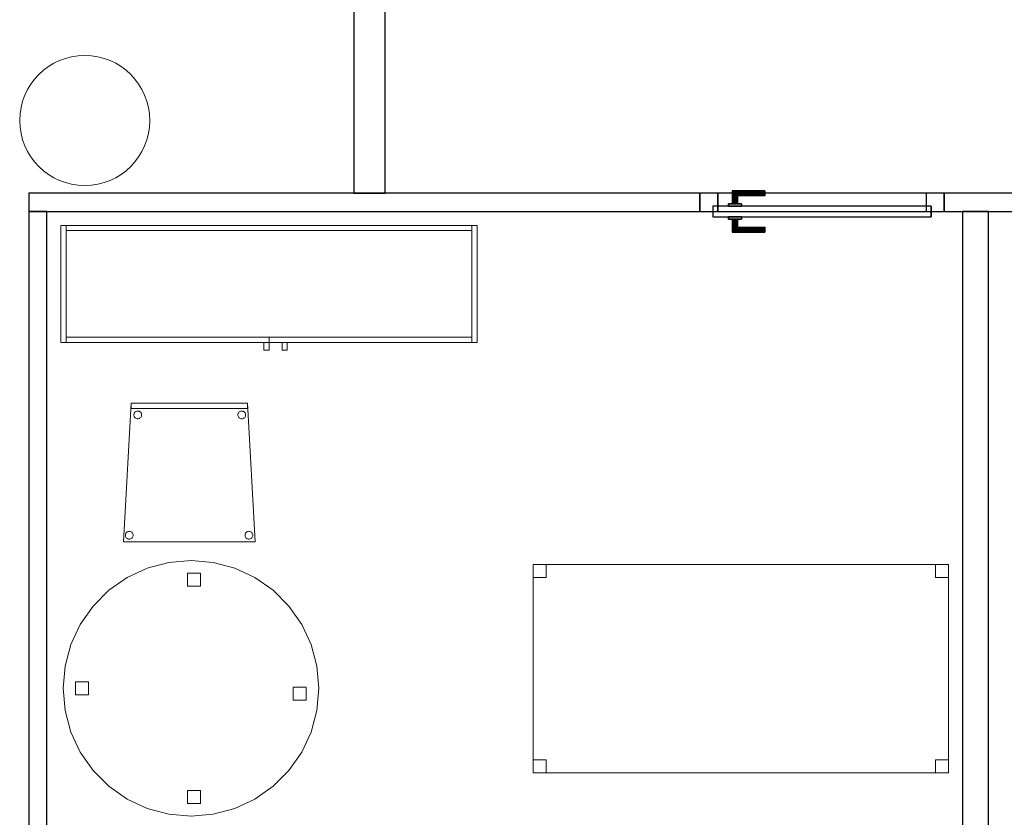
# Model space of a CAD drawing. Header units: metres. Extents: x 391.1 to 427.5, y 12.8 to 28.4.
# Tile 22 of 203: x 405.6 to 409.4, y 15.1 to 18.2. Entities that reach past the tile are written whole.
import ezdxf

# ---------------------------------------------------------------- set-up
doc = ezdxf.new("R2010")
doc.units = ezdxf.units.M
doc.layers.add('01_CARPINTERIA', color=5, linetype='Continuous', lineweight=25, true_color=0x0000ff)
for name, color, linetype, lineweight in [('02_MOBILIARIO', 7, 'Continuous', 18), ('A-COLS-____-MCUT', 7, 'Continuous', 18), ('A-COLS-____-OTLN', 7, 'Continuous', 18), ('A-DETL-____-MBND', 7, 'Continuous', 18), ('A-GENM-____-OTLN', 7, 'Continuous', 18), ('A-WALL-____-MCUT', 7, 'Continuous', 25), ('A-WALL-____-OTLN', 7, 'Continuous', 25), ('Mobiliario', 7, 'Continuous', 18)]:
    doc.layers.add(name, color=color, linetype=linetype, lineweight=lineweight)

# ---------------------------------------------------------------- blocks, each defined once
blk = doc.blocks.new('Family - Taula D100_PA-152054-02_FON_P0A')
at = {"layer": 'A-DETL-____-MBND', "color": 253, "true_color": 0xaaaaaa}
for p, q in [((0.2458, 0.9174), (0.3235, 0.9536)), ((0.3235, 0.9536), (0.2458, 0.9174)), ((0.3235, 0.9536), (0.4063, 0.9758)), ((0.4063, 0.9758), (0.3235, 0.9536)), ((0.4063, 0.9758), (0.4916, 0.9832)), ((0.4916, 0.9832), (0.4063, 0.9758)), ((0.4916, 0.9832), (0.577, 0.9758)), ((0.577, 0.9758), (0.4916, 0.9832)), ((0.577, 0.9758), (0.6598, 0.9536)), ((0.6598, 0.9536), (0.577, 0.9758)), ((0.6598, 0.9536), (0.7374, 0.9174)), ((0.7374, 0.9174), (0.6598, 0.9536)), ((0.1756, 0.8682), (0.2458, 0.9174)), ((0.2458, 0.9174), (0.1756, 0.8682)), ((0.4775, 0.8848), (0.4775, 0.9348)), ((0.4775, 0.9348), (0.5275, 0.9348)), ((0.4775, 0.9348), (0.4775, 0.8848)), ((0.5275, 0.9348), (0.4775, 0.9348)), ((0.5275, 0.9348), (0.5275, 0.8848)), ((0.5275, 0.8848), (0.5275, 0.9348)), ((0.7374, 0.9174), (0.8076, 0.8682)), ((0.8076, 0.8682), (0.7374, 0.9174)), ((0.5275, 0.8848), (0.4775, 0.8848)), ((0.4775, 0.8848), (0.5275, 0.8848)), ((0.115, 0.8076), (0.1756, 0.8682)), ((0.1756, 0.8682), (0.115, 0.8076)), ((0.8076, 0.8682), (0.8682, 0.8076)), ((0.8682, 0.8076), (0.8076, 0.8682)), ((0.0659, 0.7374), (0.115, 0.8076)), ((0.115, 0.8076), (0.0659, 0.7374)), ((0.8682, 0.8076), (0.9174, 0.7374)), ((0.9174, 0.7374), (0.8682, 0.8076)), ((0.0296, 0.6598), (0.0659, 0.7374)), ((0.0659, 0.7374), (0.0296, 0.6598)), ((0.9174, 0.7374), (0.9536, 0.6598)), ((0.9536, 0.6598), (0.9174, 0.7374)), ((0.0075, 0.577), (0.0296, 0.6598)), ((0.0296, 0.6598), (0.0075, 0.577)), ((0.9536, 0.6598), (0.9758, 0.577)), ((0.9758, 0.577), (0.9536, 0.6598)), ((0, 0.4916), (0.0075, 0.577)), ((0.0075, 0.577), (0, 0.4916)), ((0.9758, 0.577), (0.9832, 0.4916)), ((0.9832, 0.4916), (0.9758, 0.577)), ((0.048, 0.4666), (0.048, 0.5166)), ((0.048, 0.5166), (0.098, 0.5166)), ((0.048, 0.5166), (0.048, 0.4666)), ((0.098, 0.5166), (0.048, 0.5166)), ((0.098, 0.5166), (0.098, 0.4666)), ((0.098, 0.4666), (0.098, 0.5166)), ((0.8849, 0.446), (0.8849, 0.496)), ((0.8849, 0.496), (0.9349, 0.496)), ((0.8849, 0.496), (0.8849, 0.446)), ((0.9349, 0.496), (0.8849, 0.496)), ((0.9349, 0.496), (0.9349, 0.446)), ((0.9349, 0.446), (0.9349, 0.496)), ((0.0075, 0.4063), (0, 0.4916)), ((0, 0.4916), (0.0075, 0.4063)), ((0.098, 0.4666), (0.048, 0.4666)), ((0.048, 0.4666), (0.098, 0.4666)), ((0.9832, 0.4916), (0.9758, 0.4063)), ((0.9758, 0.4063), (0.9832, 0.4916)), ((0.9349, 0.446), (0.8849, 0.446)), ((0.8849, 0.446), (0.9349, 0.446)), ((0.0296, 0.3235), (0.0075, 0.4063)), ((0.0075, 0.4063), (0.0296, 0.3235)), ((0.9758, 0.4063), (0.9536, 0.3235)), ((0.9536, 0.3235), (0.9758, 0.4063)), ((0.0659, 0.2458), (0.0296, 0.3235)), ((0.0296, 0.3235), (0.0659, 0.2458)), ((0.9536, 0.3235), (0.9174, 0.2458)), ((0.9174, 0.2458), (0.9536, 0.3235)), ((0.115, 0.1756), (0.0659, 0.2458)), ((0.0659, 0.2458), (0.115, 0.1756)), ((0.9174, 0.2458), (0.8682, 0.1756)), ((0.8682, 0.1756), (0.9174, 0.2458)), ((0.1756, 0.115), (0.115, 0.1756)), ((0.115, 0.1756), (0.1756, 0.115)), ((0.8682, 0.1756), (0.8076, 0.115)), ((0.8076, 0.115), (0.8682, 0.1756)), ((0.2458, 0.0659), (0.1756, 0.115)), ((0.1756, 0.115), (0.2458, 0.0659)), ((0.8076, 0.115), (0.7374, 0.0659)), ((0.7374, 0.0659), (0.8076, 0.115)), ((0.4775, 0.0481), (0.4775, 0.0981)), ((0.4775, 0.0981), (0.5275, 0.0981)), ((0.4775, 0.0981), (0.4775, 0.0481)), ((0.5275, 0.0981), (0.4775, 0.0981)), ((0.5275, 0.0981), (0.5275, 0.0481)), ((0.5275, 0.0481), (0.5275, 0.0981)), ((0.3235, 0.0296), (0.2458, 0.0659)), ((0.2458, 0.0659), (0.3235, 0.0296)), ((0.5275, 0.0481), (0.4775, 0.0481)), ((0.4775, 0.0481), (0.5275, 0.0481)), ((0.7374, 0.0659), (0.6598, 0.0296)), ((0.6598, 0.0296), (0.7374, 0.0659)), ((0.4063, 0.0075), (0.3235, 0.0296)), ((0.3235, 0.0296), (0.4063, 0.0075)), ((0.4916, 0), (0.4063, 0.0075)), ((0.4063, 0.0075), (0.4916, 0)), ((0.577, 0.0075), (0.4916, 0)), ((0.4916, 0), (0.577, 0.0075)), ((0.6598, 0.0296), (0.577, 0.0075)), ((0.577, 0.0075), (0.6598, 0.0296))]:
    blk.add_line(p, q, dxfattribs=at)
blk = doc.blocks.new('Family - Pilar PA-152069-02_FON_P0A')
at = {"layer": 'A-COLS-____-MCUT', "color": 253, "true_color": 0xaaaaaa}
for start, end in [(360, 180), (180, 360)]:
    blk.add_arc((0.25, 0.25), 0.25, start, end, dxfattribs=at)
at = {"layer": 'A-COLS-____-OTLN', "color": 253, "true_color": 0xaaaaaa}
for start, end in [(360, 180), (180, 360)]:
    blk.add_arc((0.25, 0.25), 0.25, start, end, dxfattribs=at)
blk = doc.blocks.new('Family - Evans PA-152206-02_FON_P0A')
at = {"layer": 'A-WALL-____-MCUT', "color": 253, "true_color": 0xaaaaaa}
for p, q in [((4.209, 0.07), (0, 0.07)), ((0, 0.07), (0, 0)), ((4.209, 0), (4.209, 0.07)), ((0, 0), (4.209, 0))]:
    blk.add_line(p, q, dxfattribs=at)
at = {"layer": 'A-WALL-____-OTLN', "color": 253, "true_color": 0xaaaaaa}
for p, q in [((4.209, 0.07), (0, 0.07)), ((0, 0.07), (0, 0)), ((4.209, 0), (4.209, 0.07)), ((0, 0), (4.209, 0))]:
    blk.add_line(p, q, dxfattribs=at)
at = {"layer": 'A-WALL-____-OTLN', "color": 253, "lineweight": 18, "true_color": 0xaaaaaa}
blk.add_line((0, 0), (4.209, 0), dxfattribs=at)
blk = doc.blocks.new('Family - Evans PA-152218-02_FON_P0A')
at = {"layer": 'A-WALL-____-MCUT', "color": 253, "true_color": 0xaaaaaa}
for p, q in [((7.2699, 0.07), (1.71, 0.07)), ((7.2699, 0), (7.2699, 0.07)), ((8.2099, 0.07), (8.2099, 0)), ((10.7899, 0.07), (8.2099, 0.07)), ((10.7899, 0), (10.7899, 0.07)), ((1.71, 0), (7.2699, 0)), ((8.2099, 0), (10.7899, 0))]:
    blk.add_line(p, q, dxfattribs=at)
at = {"layer": 'A-WALL-____-OTLN', "color": 253, "true_color": 0xaaaaaa}
for p, q in [((10.7899, 0.07), (0, 0.07)), ((7.2699, 0), (7.2699, 0.07)), ((8.2099, 0.07), (7.2699, 0.07)), ((8.2099, 0), (8.2099, 0.07)), ((10.7899, 0), (10.7899, 0.07)), ((0, 0), (10.7899, 0)), ((7.2699, 0), (8.2099, 0))]:
    blk.add_line(p, q, dxfattribs=at)
at = {"layer": 'A-WALL-____-OTLN', "color": 253, "lineweight": 18, "true_color": 0xaaaaaa}
blk.add_line((-0.0226, 0), (10.7899, 0), dxfattribs=at)
blk = doc.blocks.new('Family - Vano de puerta PA-152222-02_FON_P0A')
at = {"layer": 'A-GENM-____-OTLN', "color": 253, "true_color": 0xaaaaaa}
for p, q in [((409.1421, 17.5196), (408.2021, 17.5196)), ((408.2021, 17.5196), (408.2021, 17.4496)), ((408.2021, 17.5196), (409.1421, 17.5196)), ((408.2021, 17.4496), (408.2021, 17.5196)), ((409.1421, 17.4496), (409.1421, 17.5196)), ((409.1421, 17.4496), (409.1421, 17.5196)), ((408.2021, 17.4496), (409.1421, 17.4496)), ((409.1421, 17.4496), (408.2021, 17.4496))]:
    blk.add_line(p, q, dxfattribs=at)
blk = doc.blocks.new('Family - Cadira confident_PA-152277-02_FON_P0A')
at = {"layer": 'A-DETL-____-MBND', "color": 253, "true_color": 0xaaaaaa}
for p, q in [((0, 0), (0.03, 0.5326)), ((0.03, 0.5326), (0, 0)), ((0.03, 0.5126), (0.03, 0.5326)), ((0.03, 0.5326), (0.4765, 0.5326)), ((0.4765, 0.5326), (0.03, 0.5326)), ((0.03, 0.5326), (0.03, 0.5126)), ((0.03, 0.5326), (0.4765, 0.5326)), ((0.4765, 0.5326), (0.03, 0.5326)), ((0.4765, 0.5326), (0.4765, 0.5126)), ((0.4765, 0.5126), (0.4765, 0.5326)), ((0.4765, 0.5326), (0.5065, 0)), ((0.5065, 0), (0.4765, 0.5326)), ((0.4765, 0.5126), (0.03, 0.5126)), ((0.03, 0.5126), (0.4765, 0.5126)), ((0.0399, 0.49), (0.0406, 0.4926)), ((0.0406, 0.4926), (0.0399, 0.49)), ((0.0406, 0.4926), (0.0417, 0.4949)), ((0.0417, 0.4949), (0.0406, 0.4926)), ((0.0417, 0.4949), (0.0432, 0.4971)), ((0.0432, 0.4971), (0.0417, 0.4949)), ((0.0432, 0.4971), (0.045, 0.4989)), ((0.045, 0.4989), (0.0432, 0.4971)), ((0.045, 0.4989), (0.0471, 0.5004)), ((0.0471, 0.5004), (0.045, 0.4989)), ((0.0471, 0.5004), (0.0495, 0.5015)), ((0.0495, 0.5015), (0.0471, 0.5004)), ((0.0495, 0.5015), (0.052, 0.5022)), ((0.052, 0.5022), (0.0495, 0.5015)), ((0.052, 0.5022), (0.0546, 0.5024)), ((0.0546, 0.5024), (0.052, 0.5022)), ((0.0546, 0.5024), (0.0572, 0.5022)), ((0.0572, 0.5022), (0.0546, 0.5024)), ((0.0572, 0.5022), (0.0597, 0.5016)), ((0.0597, 0.5016), (0.0572, 0.5022)), ((0.0597, 0.5016), (0.0621, 0.5005)), ((0.0621, 0.5005), (0.0597, 0.5016)), ((0.0621, 0.5005), (0.0642, 0.499)), ((0.0642, 0.499), (0.0621, 0.5005)), ((0.0642, 0.499), (0.0661, 0.4972)), ((0.0661, 0.4972), (0.0642, 0.499)), ((0.0661, 0.4972), (0.0676, 0.495)), ((0.0676, 0.495), (0.0661, 0.4972)), ((0.0676, 0.495), (0.0687, 0.4927)), ((0.0687, 0.4927), (0.0676, 0.495)), ((0.0687, 0.4927), (0.0694, 0.4902)), ((0.0694, 0.4902), (0.0687, 0.4927)), ((0.4399, 0.49), (0.4406, 0.4926)), ((0.4406, 0.4926), (0.4399, 0.49)), ((0.4406, 0.4926), (0.4417, 0.4949)), ((0.4417, 0.4949), (0.4406, 0.4926)), ((0.4417, 0.4949), (0.4432, 0.4971)), ((0.4432, 0.4971), (0.4417, 0.4949)), ((0.4432, 0.4971), (0.445, 0.4989)), ((0.445, 0.4989), (0.4432, 0.4971)), ((0.445, 0.4989), (0.4471, 0.5004)), ((0.4471, 0.5004), (0.445, 0.4989)), ((0.4471, 0.5004), (0.4495, 0.5015)), ((0.4495, 0.5015), (0.4471, 0.5004)), ((0.4495, 0.5015), (0.452, 0.5022)), ((0.452, 0.5022), (0.4495, 0.5015)), ((0.452, 0.5022), (0.4546, 0.5024)), ((0.4546, 0.5024), (0.452, 0.5022)), ((0.4546, 0.5024), (0.4572, 0.5022)), ((0.4572, 0.5022), (0.4546, 0.5024)), ((0.4572, 0.5022), (0.4597, 0.5016)), ((0.4597, 0.5016), (0.4572, 0.5022)), ((0.4597, 0.5016), (0.4621, 0.5005)), ((0.4621, 0.5005), (0.4597, 0.5016)), ((0.4621, 0.5005), (0.4642, 0.499)), ((0.4642, 0.499), (0.4621, 0.5005)), ((0.4642, 0.499), (0.4661, 0.4972)), ((0.4661, 0.4972), (0.4642, 0.499)), ((0.4661, 0.4972), (0.4676, 0.495)), ((0.4676, 0.495), (0.4661, 0.4972)), ((0.4676, 0.495), (0.4687, 0.4927)), ((0.4687, 0.4927), (0.4676, 0.495)), ((0.4687, 0.4927), (0.4694, 0.4902)), ((0.4694, 0.4902), (0.4687, 0.4927)), ((0.0397, 0.4874), (0.0399, 0.49)), ((0.0399, 0.49), (0.0397, 0.4874)), ((0.04, 0.4848), (0.0397, 0.4874)), ((0.0397, 0.4874), (0.04, 0.4848)), ((0.0406, 0.4823), (0.04, 0.4848)), ((0.04, 0.4848), (0.0406, 0.4823)), ((0.0417, 0.48), (0.0406, 0.4823)), ((0.0406, 0.4823), (0.0417, 0.48)), ((0.0432, 0.4779), (0.0417, 0.48)), ((0.0417, 0.48), (0.0432, 0.4779)), ((0.0451, 0.476), (0.0432, 0.4779)), ((0.0432, 0.4779), (0.0451, 0.476)), ((0.0472, 0.4745), (0.0451, 0.476)), ((0.0451, 0.476), (0.0472, 0.4745)), ((0.0496, 0.4734), (0.0472, 0.4745)), ((0.0472, 0.4745), (0.0496, 0.4734)), ((0.0521, 0.4728), (0.0496, 0.4734)), ((0.0496, 0.4734), (0.0521, 0.4728)), ((0.0547, 0.4726), (0.0521, 0.4728)), ((0.0521, 0.4728), (0.0547, 0.4726)), ((0.0573, 0.4728), (0.0547, 0.4726)), ((0.0547, 0.4726), (0.0573, 0.4728)), ((0.0598, 0.4735), (0.0573, 0.4728)), ((0.0573, 0.4728), (0.0598, 0.4735)), ((0.0622, 0.4746), (0.0598, 0.4735)), ((0.0598, 0.4735), (0.0622, 0.4746)), ((0.0643, 0.4761), (0.0622, 0.4746)), ((0.0622, 0.4746), (0.0643, 0.4761)), ((0.0661, 0.478), (0.0643, 0.4761)), ((0.0643, 0.4761), (0.0661, 0.478)), ((0.0676, 0.4801), (0.0661, 0.478)), ((0.0661, 0.478), (0.0676, 0.4801)), ((0.0687, 0.4825), (0.0676, 0.4801)), ((0.0676, 0.4801), (0.0687, 0.4825)), ((0.0694, 0.485), (0.0687, 0.4825)), ((0.0687, 0.4825), (0.0694, 0.485)), ((0.0694, 0.4902), (0.0696, 0.4876)), ((0.0696, 0.4876), (0.0694, 0.4902)), ((0.0696, 0.4876), (0.0694, 0.485)), ((0.0694, 0.485), (0.0696, 0.4876)), ((0.4397, 0.4874), (0.4399, 0.49)), ((0.4399, 0.49), (0.4397, 0.4874)), ((0.44, 0.4848), (0.4397, 0.4874)), ((0.4397, 0.4874), (0.44, 0.4848)), ((0.4406, 0.4823), (0.44, 0.4848)), ((0.44, 0.4848), (0.4406, 0.4823)), ((0.4417, 0.48), (0.4406, 0.4823)), ((0.4406, 0.4823), (0.4417, 0.48)), ((0.4432, 0.4779), (0.4417, 0.48)), ((0.4417, 0.48), (0.4432, 0.4779)), ((0.4451, 0.476), (0.4432, 0.4779)), ((0.4432, 0.4779), (0.4451, 0.476)), ((0.4472, 0.4745), (0.4451, 0.476)), ((0.4451, 0.476), (0.4472, 0.4745)), ((0.4496, 0.4734), (0.4472, 0.4745)), ((0.4472, 0.4745), (0.4496, 0.4734)), ((0.4521, 0.4728), (0.4496, 0.4734)), ((0.4496, 0.4734), (0.4521, 0.4728)), ((0.4547, 0.4726), (0.4521, 0.4728)), ((0.4521, 0.4728), (0.4547, 0.4726)), ((0.4573, 0.4728), (0.4547, 0.4726)), ((0.4547, 0.4726), (0.4573, 0.4728)), ((0.4598, 0.4735), (0.4573, 0.4728)), ((0.4573, 0.4728), (0.4598, 0.4735)), ((0.4622, 0.4746), (0.4598, 0.4735)), ((0.4598, 0.4735), (0.4622, 0.4746)), ((0.4643, 0.4761), (0.4622, 0.4746)), ((0.4622, 0.4746), (0.4643, 0.4761)), ((0.4661, 0.478), (0.4643, 0.4761)), ((0.4643, 0.4761), (0.4661, 0.478)), ((0.4676, 0.4801), (0.4661, 0.478)), ((0.4661, 0.478), (0.4676, 0.4801)), ((0.4687, 0.4825), (0.4676, 0.4801)), ((0.4676, 0.4801), (0.4687, 0.4825)), ((0.4694, 0.485), (0.4687, 0.4825)), ((0.4687, 0.4825), (0.4694, 0.485)), ((0.4694, 0.4902), (0.4696, 0.4876)), ((0.4696, 0.4876), (0.4694, 0.4902)), ((0.4696, 0.4876), (0.4694, 0.485)), ((0.4694, 0.485), (0.4696, 0.4876)), ((0.0126, 0.0365), (0.0148, 0.038)), ((0.0148, 0.038), (0.0126, 0.0365)), ((0.0148, 0.038), (0.0171, 0.0391)), ((0.0171, 0.0391), (0.0148, 0.038)), ((0.0171, 0.0391), (0.0196, 0.0398)), ((0.0196, 0.0398), (0.0171, 0.0391)), ((0.0196, 0.0398), (0.0222, 0.04)), ((0.0222, 0.04), (0.0196, 0.0398)), ((0.0222, 0.04), (0.0248, 0.0398)), ((0.0248, 0.0398), (0.0222, 0.04)), ((0.0248, 0.0398), (0.0273, 0.0392)), ((0.0273, 0.0392), (0.0248, 0.0398)), ((0.0273, 0.0392), (0.0297, 0.0381)), ((0.0297, 0.0381), (0.0273, 0.0392)), ((0.0297, 0.0381), (0.0318, 0.0366)), ((0.0318, 0.0366), (0.0297, 0.0381)), ((0.4726, 0.0365), (0.4748, 0.038)), ((0.4748, 0.038), (0.4726, 0.0365)), ((0.4748, 0.038), (0.4771, 0.0391)), ((0.4771, 0.0391), (0.4748, 0.038)), ((0.4771, 0.0391), (0.4796, 0.0398)), ((0.4796, 0.0398), (0.4771, 0.0391)), ((0.4796, 0.0398), (0.4822, 0.04)), ((0.4822, 0.04), (0.4796, 0.0398)), ((0.4822, 0.04), (0.4848, 0.0398)), ((0.4848, 0.0398), (0.4822, 0.04)), ((0.4848, 0.0398), (0.4873, 0.0392)), ((0.4873, 0.0392), (0.4848, 0.0398)), ((0.4873, 0.0392), (0.4897, 0.0381)), ((0.4897, 0.0381), (0.4873, 0.0392)), ((0.4897, 0.0381), (0.4918, 0.0366)), ((0.4918, 0.0366), (0.4897, 0.0381)), ((0.5065, 0), (0, 0)), ((0, 0), (0.5065, 0)), ((0.0074, 0.025), (0.0076, 0.0276)), ((0.0076, 0.0276), (0.0074, 0.025)), ((0.0076, 0.0224), (0.0074, 0.025)), ((0.0074, 0.025), (0.0076, 0.0224)), ((0.0076, 0.0276), (0.0082, 0.0301)), ((0.0082, 0.0301), (0.0076, 0.0276)), ((0.0083, 0.0199), (0.0076, 0.0224)), ((0.0076, 0.0224), (0.0083, 0.0199)), ((0.0082, 0.0301), (0.0093, 0.0325)), ((0.0093, 0.0325), (0.0082, 0.0301)), ((0.0094, 0.0176), (0.0083, 0.0199)), ((0.0083, 0.0199), (0.0094, 0.0176)), ((0.0093, 0.0325), (0.0108, 0.0346)), ((0.0108, 0.0346), (0.0093, 0.0325)), ((0.0109, 0.0154), (0.0094, 0.0176)), ((0.0094, 0.0176), (0.0109, 0.0154)), ((0.0108, 0.0346), (0.0126, 0.0365)), ((0.0126, 0.0365), (0.0108, 0.0346)), ((0.0127, 0.0136), (0.0109, 0.0154)), ((0.0109, 0.0154), (0.0127, 0.0136)), ((0.0149, 0.0121), (0.0127, 0.0136)), ((0.0127, 0.0136), (0.0149, 0.0121)), ((0.0172, 0.011), (0.0149, 0.0121)), ((0.0149, 0.0121), (0.0172, 0.011)), ((0.0198, 0.0104), (0.0172, 0.011)), ((0.0172, 0.011), (0.0198, 0.0104)), ((0.0224, 0.0102), (0.0198, 0.0104)), ((0.0198, 0.0104), (0.0224, 0.0102)), ((0.0249, 0.0104), (0.0224, 0.0102)), ((0.0224, 0.0102), (0.0249, 0.0104)), ((0.0275, 0.0111), (0.0249, 0.0104)), ((0.0249, 0.0104), (0.0275, 0.0111)), ((0.0298, 0.0122), (0.0275, 0.0111)), ((0.0275, 0.0111), (0.0298, 0.0122)), ((0.0319, 0.0137), (0.0298, 0.0122)), ((0.0298, 0.0122), (0.0319, 0.0137)), ((0.0318, 0.0366), (0.0337, 0.0347)), ((0.0337, 0.0347), (0.0318, 0.0366)), ((0.0338, 0.0155), (0.0319, 0.0137)), ((0.0319, 0.0137), (0.0338, 0.0155)), ((0.0337, 0.0347), (0.0352, 0.0326)), ((0.0352, 0.0326), (0.0337, 0.0347)), ((0.0353, 0.0177), (0.0338, 0.0155)), ((0.0338, 0.0155), (0.0353, 0.0177)), ((0.0352, 0.0326), (0.0363, 0.0303)), ((0.0363, 0.0303), (0.0352, 0.0326)), ((0.0363, 0.02), (0.0353, 0.0177)), ((0.0353, 0.0177), (0.0363, 0.02)), ((0.0363, 0.0303), (0.037, 0.0278)), ((0.037, 0.0278), (0.0363, 0.0303)), ((0.037, 0.0226), (0.0363, 0.02)), ((0.0363, 0.02), (0.037, 0.0226)), ((0.037, 0.0278), (0.0372, 0.0252)), ((0.0372, 0.0252), (0.037, 0.0278)), ((0.0372, 0.0252), (0.037, 0.0226)), ((0.037, 0.0226), (0.0372, 0.0252)), ((0.4674, 0.025), (0.4676, 0.0276)), ((0.4676, 0.0276), (0.4674, 0.025)), ((0.4676, 0.0224), (0.4674, 0.025)), ((0.4674, 0.025), (0.4676, 0.0224)), ((0.4676, 0.0276), (0.4682, 0.0301)), ((0.4682, 0.0301), (0.4676, 0.0276)), ((0.4683, 0.0199), (0.4676, 0.0224)), ((0.4676, 0.0224), (0.4683, 0.0199)), ((0.4682, 0.0301), (0.4693, 0.0325)), ((0.4693, 0.0325), (0.4682, 0.0301)), ((0.4694, 0.0176), (0.4683, 0.0199)), ((0.4683, 0.0199), (0.4694, 0.0176)), ((0.4693, 0.0325), (0.4708, 0.0346)), ((0.4708, 0.0346), (0.4693, 0.0325)), ((0.4709, 0.0154), (0.4694, 0.0176)), ((0.4694, 0.0176), (0.4709, 0.0154)), ((0.4708, 0.0346), (0.4726, 0.0365)), ((0.4726, 0.0365), (0.4708, 0.0346)), ((0.4727, 0.0136), (0.4709, 0.0154)), ((0.4709, 0.0154), (0.4727, 0.0136)), ((0.4749, 0.0121), (0.4727, 0.0136)), ((0.4727, 0.0136), (0.4749, 0.0121)), ((0.4772, 0.011), (0.4749, 0.0121)), ((0.4749, 0.0121), (0.4772, 0.011)), ((0.4798, 0.0104), (0.4772, 0.011)), ((0.4772, 0.011), (0.4798, 0.0104)), ((0.4824, 0.0102), (0.4798, 0.0104)), ((0.4798, 0.0104), (0.4824, 0.0102)), ((0.4849, 0.0104), (0.4824, 0.0102)), ((0.4824, 0.0102), (0.4849, 0.0104)), ((0.4875, 0.0111), (0.4849, 0.0104)), ((0.4849, 0.0104), (0.4875, 0.0111)), ((0.4898, 0.0122), (0.4875, 0.0111)), ((0.4875, 0.0111), (0.4898, 0.0122)), ((0.4919, 0.0137), (0.4898, 0.0122)), ((0.4898, 0.0122), (0.4919, 0.0137)), ((0.4918, 0.0366), (0.4937, 0.0347)), ((0.4937, 0.0347), (0.4918, 0.0366)), ((0.4938, 0.0155), (0.4919, 0.0137)), ((0.4919, 0.0137), (0.4938, 0.0155)), ((0.4937, 0.0347), (0.4952, 0.0326)), ((0.4952, 0.0326), (0.4937, 0.0347)), ((0.4953, 0.0177), (0.4938, 0.0155)), ((0.4938, 0.0155), (0.4953, 0.0177)), ((0.4952, 0.0326), (0.4963, 0.0303)), ((0.4963, 0.0303), (0.4952, 0.0326)), ((0.4963, 0.02), (0.4953, 0.0177)), ((0.4953, 0.0177), (0.4963, 0.02)), ((0.4963, 0.0303), (0.497, 0.0278)), ((0.497, 0.0278), (0.4963, 0.0303)), ((0.497, 0.0226), (0.4963, 0.02)), ((0.4963, 0.02), (0.497, 0.0226)), ((0.497, 0.0278), (0.4972, 0.0252)), ((0.4972, 0.0252), (0.497, 0.0278)), ((0.4972, 0.0252), (0.497, 0.0226)), ((0.497, 0.0226), (0.4972, 0.0252))]:
    blk.add_line(p, q, dxfattribs=at)
blk = doc.blocks.new('Family - Evans PA-152290-02_FON_P0A')
at = {"layer": 'A-WALL-____-MCUT', "color": 253, "true_color": 0xaaaaaa}
for p, q in [((0.8049, 0.12), (0, 0.12)), ((0, 0.12), (0, 0)), ((0, 0), (0.8049, 0))]:
    blk.add_line(p, q, dxfattribs=at)
at = {"layer": 'A-WALL-____-OTLN', "color": 253, "true_color": 0xaaaaaa}
for p, q in [((5.7985, 0.12), (0, 0.12)), ((0, 0.12), (0, 0)), ((0, 0), (5.7528, 0))]:
    blk.add_line(p, q, dxfattribs=at)
at = {"layer": 'A-WALL-____-OTLN', "color": 253, "lineweight": 18, "true_color": 0xaaaaaa}
blk.add_line((0, 0), (5.7528, 0), dxfattribs=at)
blk = doc.blocks.new('Family - Evans PA-152323-02_FON_P0A')
at = {"layer": 'A-WALL-____-MCUT', "color": 253, "true_color": 0xaaaaaa}
for p, q in [((4.209, 0.1), (0, 0.1)), ((0, 0.1), (0, 0)), ((4.209, 0), (4.209, 0.1)), ((0, 0), (4.209, 0))]:
    blk.add_line(p, q, dxfattribs=at)
at = {"layer": 'A-WALL-____-OTLN', "color": 253, "true_color": 0xaaaaaa}
for p, q in [((4.209, 0.1), (0, 0.1)), ((0, 0.1), (0, 0)), ((4.209, 0), (4.209, 0.1)), ((0, 0), (4.209, 0))]:
    blk.add_line(p, q, dxfattribs=at)
at = {"layer": 'A-WALL-____-OTLN', "color": 253, "lineweight": 18, "true_color": 0xaaaaaa}
blk.add_line((0, 0), (4.209, 0), dxfattribs=at)
blk = doc.blocks.new('Family - Armai 160x45_PA-152388-02_FON_P0A')
at = {"layer": '02_MOBILIARIO', "color": 253, "true_color": 0xaaaaaa}
for p, q in [((0, 0.03), (0, 0.48)), ((0, 0.48), (0, 0.03)), ((0, 0.48), (1.6, 0.48)), ((1.6, 0.48), (0, 0.48)), ((0, 0.03), (0, 0.48)), ((0, 0.48), (0.02, 0.48)), ((0.02, 0.48), (0.02, 0.46)), ((0.02, 0.48), (1.58, 0.48)), ((0.02, 0.48), (0.02, 0.03)), ((1.58, 0.46), (0.02, 0.46)), ((1.58, 0.03), (1.58, 0.48)), ((1.58, 0.48), (1.6, 0.48)), ((1.58, 0.48), (1.58, 0.46)), ((1.6, 0.48), (1.6, 0.03)), ((1.6, 0.48), (1.6, 0.03)), ((1.6, 0.03), (1.6, 0.48)), ((0.02, 0.05), (0.02, 0.03)), ((0.02, 0.05), (0.8, 0.05)), ((0.8, 0.05), (0.8, 0.03)), ((0.8, 0.05), (1.58, 0.05)), ((0.8, 0.05), (0.8, 0.03)), ((1.58, 0.05), (1.58, 0.03)), ((1.6, 0.03), (0, 0.03)), ((0, 0.03), (1.6, 0.03)), ((0, 0.03), (0.02, 0.03)), ((0.8, 0.03), (0.02, 0.03)), ((0.78, 0), (0.78, 0.03)), ((0.78, 0.03), (0.78, 0)), ((0.78, 0.03), (0.8, 0.03)), ((0.8, 0.03), (0.78, 0.03)), ((0.8, 0.03), (0.8, 0)), ((0.8, 0.03), (0.8, 0)), ((1.58, 0.03), (0.8, 0.03)), ((0.85, 0), (0.85, 0.03)), ((0.85, 0.03), (0.85, 0)), ((0.85, 0.03), (0.87, 0.03)), ((0.87, 0.03), (0.85, 0.03)), ((0.87, 0.03), (0.87, 0)), ((0.87, 0.03), (0.87, 0)), ((1.58, 0.03), (1.6, 0.03)), ((0.8, 0), (0.78, 0)), ((0.78, 0), (0.8, 0)), ((0.87, 0), (0.85, 0)), ((0.85, 0), (0.87, 0))]:
    blk.add_line(p, q, dxfattribs=at)
at = {"layer": 'Mobiliario', "color": 253, "true_color": 0xaaaaaa}
for p, q in [((0.02, 0.48), (0, 0.48)), ((0, 0.48), (0, 0.03)), ((0.02, 0.48), (0.02, 0.46)), ((1.58, 0.48), (0.02, 0.48)), ((0.02, 0.03), (0.02, 0.48)), ((0.02, 0.46), (1.58, 0.46)), ((1.6, 0.48), (1.58, 0.48)), ((1.58, 0.48), (1.58, 0.03)), ((1.58, 0.46), (1.58, 0.48)), ((1.6, 0.03), (1.6, 0.48)), ((0.02, 0.05), (0.02, 0.03)), ((0.8, 0.05), (0.02, 0.05)), ((0.8, 0.05), (0.8, 0.03)), ((1.58, 0.05), (0.8, 0.05)), ((0.8, 0.03), (0.8, 0.05)), ((1.58, 0.03), (1.58, 0.05)), ((0, 0.03), (0.02, 0.03)), ((0.02, 0.03), (0.8, 0.03)), ((0.8, 0.03), (1.58, 0.03)), ((1.58, 0.03), (1.6, 0.03))]:
    blk.add_line(p, q, dxfattribs=at)
blk = doc.blocks.new('Family - Taula 160X80_PA-152467-02_FON_P0A')
at = {"layer": 'A-DETL-____-MBND', "color": 253, "true_color": 0xaaaaaa}
for p, q in [((0, 0.7501), (0, 0.8001)), ((0, 0.8001), (0.05, 0.8001)), ((0.05, 0.8001), (0, 0.8001)), ((0, 0.8001), (0, 0.7501)), ((0, 0), (0, 0.8001)), ((0, 0.8001), (1.5969, 0.8001)), ((1.5969, 0.8001), (0, 0.8001)), ((0, 0.8001), (0, 0)), ((0.05, 0.8001), (0.05, 0.7501)), ((0.05, 0.7501), (0.05, 0.8001)), ((1.5469, 0.7501), (1.5469, 0.8001)), ((1.5469, 0.8001), (1.5969, 0.8001)), ((1.5969, 0.8001), (1.5469, 0.8001)), ((1.5469, 0.8001), (1.5469, 0.7501)), ((1.5969, 0.8001), (1.5969, 0.7501)), ((1.5969, 0.7501), (1.5969, 0.8001)), ((1.5969, 0.8001), (1.5969, 0)), ((1.5969, 0), (1.5969, 0.8001)), ((0.05, 0.7501), (0, 0.7501)), ((0, 0.7501), (0.05, 0.7501)), ((1.5969, 0.7501), (1.5469, 0.7501)), ((1.5469, 0.7501), (1.5969, 0.7501)), ((0, 0), (0, 0.05)), ((0, 0.05), (0.05, 0.05)), ((0.05, 0.05), (0, 0.05)), ((0, 0.05), (0, 0)), ((0.05, 0.05), (0.05, 0)), ((0.05, 0), (0.05, 0.05)), ((1.5469, 0), (1.5469, 0.05)), ((1.5469, 0.05), (1.5969, 0.05)), ((1.5969, 0.05), (1.5469, 0.05)), ((1.5469, 0.05), (1.5469, 0)), ((1.5969, 0.05), (1.5969, 0)), ((1.5969, 0), (1.5969, 0.05)), ((1.5969, 0), (0, 0)), ((0, 0), (1.5969, 0)), ((0.05, 0), (0, 0)), ((0, 0), (0.05, 0)), ((1.5969, 0), (1.5469, 0)), ((1.5469, 0), (1.5969, 0))]:
    blk.add_line(p, q, dxfattribs=at)
blk = doc.blocks.new('Family - LONDR55-XX_ZZ-ARQ-CAA-M3D-Londres55-152563-02_FON_P0A')
at = {"layer": '01_CARPINTERIA', "color": 161, "true_color": 0xaaaaff}
for p, q in [((0.69, 0.1487), (0.69, 0.15)), ((0.69, 0.15), (0.69, 0.1487)), ((0.815, 0.15), (0.69, 0.15)), ((0.69, 0.145), (0.69, 0.1487)), ((0.69, 0.1487), (0.69, 0.145)), ((0.8137, 0.1487), (0.69, 0.1487)), ((0.8137, 0.1487), (0.69, 0.1487)), ((0.69, 0.14), (0.69, 0.145)), ((0.69, 0.145), (0.69, 0.14)), ((0.81, 0.145), (0.69, 0.145)), ((0.81, 0.145), (0.69, 0.145)), ((0.69, 0.135), (0.69, 0.14)), ((0.69, 0.14), (0.69, 0.135)), ((0.69, 0.14), (0.805, 0.14)), ((0.805, 0.14), (0.69, 0.14)), ((0.69, 0.135), (0.69, 0.1313)), ((0.69, 0.1313), (0.69, 0.135)), ((0.8, 0.135), (0.69, 0.135)), ((0.8, 0.135), (0.69, 0.135)), ((0.69, 0.1313), (0.69, 0.13)), ((0.69, 0.13), (0.69, 0.1313)), ((0.7963, 0.1313), (0.69, 0.1313)), ((0.7963, 0.1313), (0.69, 0.1313)), ((0.795, 0.13), (0.69, 0.13)), ((0.795, 0.13), (0.7963, 0.1313)), ((0.7963, 0.1313), (0.795, 0.13)), ((0.795, 0.1), (0.795, 0.13)), ((0.7963, 0.1313), (0.8, 0.135)), ((0.8, 0.135), (0.7963, 0.1313)), ((0.7963, 0.1), (0.7963, 0.1313)), ((0.7963, 0.1), (0.7963, 0.1313)), ((0.8, 0.135), (0.805, 0.14)), ((0.805, 0.14), (0.8, 0.135)), ((0.8, 0.1), (0.8, 0.135)), ((0.8, 0.1), (0.8, 0.135)), ((0.81, 0.145), (0.805, 0.14)), ((0.805, 0.14), (0.81, 0.145)), ((0.805, 0.14), (0.805, 0.1)), ((0.805, 0.1), (0.805, 0.14)), ((0.8137, 0.1487), (0.81, 0.145)), ((0.81, 0.145), (0.8137, 0.1487)), ((0.81, 0.1), (0.81, 0.145)), ((0.81, 0.1), (0.81, 0.145)), ((0.815, 0.15), (0.8137, 0.1487)), ((0.8137, 0.1487), (0.815, 0.15)), ((0.8137, 0.1), (0.8137, 0.1487)), ((0.8137, 0.1), (0.8137, 0.1487)), ((0.815, 0.1), (0.815, 0.15)), ((0.89, 0.09), (0.05, 0.09)), ((0.05, 0.09), (0.05, 0.05)), ((0.89, 0.09), (0.05, 0.09)), ((0.05, 0.05), (0.05, 0.09)), ((0.83, 0.1), (0.78, 0.1)), ((0.78, 0.1), (0.83, 0.1)), ((0.78, 0.09), (0.78, 0.1)), ((0.78, 0.09), (0.78, 0.1)), ((0.83, 0.09), (0.78, 0.09)), ((0.78, 0.09), (0.83, 0.09)), ((0.7963, 0.1), (0.795, 0.1)), ((0.795, 0.1), (0.7963, 0.1)), ((0.8, 0.1), (0.7963, 0.1)), ((0.7963, 0.1), (0.8, 0.1)), ((0.805, 0.1), (0.8, 0.1)), ((0.8, 0.1), (0.805, 0.1)), ((0.81, 0.1), (0.805, 0.1)), ((0.805, 0.1), (0.81, 0.1)), ((0.81, 0.1), (0.8137, 0.1)), ((0.8137, 0.1), (0.81, 0.1)), ((0.8137, 0.1), (0.815, 0.1)), ((0.815, 0.1), (0.8137, 0.1)), ((0.83, 0.09), (0.83, 0.1)), ((0.83, 0.1), (0.83, 0.09)), ((0.89, 0.05), (0.89, 0.09)), ((0.89, 0.05), (0.89, 0.09)), ((0.07, 0.07), (0, 0.07)), ((0, 0.07), (0, 0)), ((0.07, 0.07), (0, 0.07)), ((0, 0), (0, 0.07)), ((0.05, 0.05), (0.89, 0.05)), ((0.05, 0.05), (0.89, 0.05)), ((0.07, 0), (0.07, 0.07)), ((0.07, 0), (0.07, 0.07)), ((0.78, 0.05), (0.83, 0.05)), ((0.83, 0.05), (0.78, 0.05)), ((0.78, 0.04), (0.78, 0.05)), ((0.78, 0.04), (0.78, 0.05)), ((0.78, 0.04), (0.83, 0.04)), ((0.83, 0.04), (0.78, 0.04)), ((0.7963, 0.04), (0.795, 0.04)), ((0.795, 0.04), (0.7963, 0.04)), ((0.795, 0.01), (0.795, 0.04)), ((0.8, 0.04), (0.7963, 0.04)), ((0.7963, 0.04), (0.8, 0.04)), ((0.7963, 0.0087), (0.7963, 0.04)), ((0.7963, 0.0087), (0.7963, 0.04)), ((0.8, 0.04), (0.805, 0.04)), ((0.805, 0.04), (0.8, 0.04)), ((0.8, 0.005), (0.8, 0.04)), ((0.8, 0.005), (0.8, 0.04)), ((0.805, 0.04), (0.81, 0.04)), ((0.81, 0.04), (0.805, 0.04)), ((0.805, 0.04), (0.805, 0)), ((0.805, 0), (0.805, 0.04)), ((0.81, 0.04), (0.8137, 0.04)), ((0.8137, 0.04), (0.81, 0.04)), ((0.81, -0.005), (0.81, 0.04)), ((0.81, -0.005), (0.81, 0.04)), ((0.8137, 0.04), (0.815, 0.04)), ((0.815, 0.04), (0.8137, 0.04)), ((0.8137, -0.0087), (0.8137, 0.04)), ((0.8137, -0.0087), (0.8137, 0.04)), ((0.815, -0.01), (0.815, 0.04)), ((0.83, 0.04), (0.83, 0.05)), ((0.83, 0.05), (0.83, 0.04)), ((0.94, 0.07), (0.87, 0.07)), ((0.87, 0.07), (0.87, 0)), ((0.94, 0.07), (0.87, 0.07)), ((0.87, 0), (0.87, 0.07)), ((0.94, 0), (0.94, 0.07)), ((0.94, 0), (0.94, 0.07)), ((0, 0), (0.07, 0)), ((0, 0), (0.07, 0)), ((0.69, 0.0087), (0.69, 0.01)), ((0.69, 0.01), (0.69, 0.0087)), ((0.69, 0.01), (0.795, 0.01)), ((0.69, 0.005), (0.69, 0.0087)), ((0.69, 0.0087), (0.69, 0.005)), ((0.69, 0.0087), (0.7963, 0.0087)), ((0.69, 0.0087), (0.7963, 0.0087)), ((0.69, 0), (0.69, 0.005)), ((0.69, 0.005), (0.69, 0)), ((0.69, 0.005), (0.8, 0.005)), ((0.69, 0.005), (0.8, 0.005)), ((0.69, -0.005), (0.69, 0)), ((0.69, 0), (0.69, -0.005)), ((0.805, 0), (0.69, 0)), ((0.69, 0), (0.805, 0)), ((0.7963, 0.0087), (0.795, 0.01)), ((0.795, 0.01), (0.7963, 0.0087)), ((0.8, 0.005), (0.7963, 0.0087)), ((0.7963, 0.0087), (0.8, 0.005)), ((0.805, 0), (0.8, 0.005)), ((0.8, 0.005), (0.805, 0)), ((0.805, 0), (0.81, -0.005)), ((0.87, 0), (0.94, 0)), ((0.87, 0), (0.94, 0)), ((0.69, -0.005), (0.69, -0.0087)), ((0.69, -0.0087), (0.69, -0.005)), ((0.69, -0.005), (0.81, -0.005)), ((0.69, -0.005), (0.81, -0.005)), ((0.69, -0.0087), (0.69, -0.01)), ((0.69, -0.01), (0.69, -0.0087)), ((0.69, -0.0087), (0.8137, -0.0087)), ((0.69, -0.0087), (0.8137, -0.0087)), ((0.69, -0.01), (0.815, -0.01)), ((0.81, -0.005), (0.805, 0)), ((0.81, -0.005), (0.8137, -0.0087)), ((0.8137, -0.0087), (0.81, -0.005)), ((0.8137, -0.0087), (0.815, -0.01)), ((0.815, -0.01), (0.8137, -0.0087))]:
    blk.add_line(p, q, dxfattribs=at)
blk = doc.blocks.new('Family - Porta PA-152564-02_FON_P0A')
blk.add_blockref('Family - LONDR55-XX_ZZ-ARQ-CAA-M3D-Londres55-152563-02_FON_P0A', (0, 0))
blk = doc.blocks.new('LONDR55-XX_ZZ-ARQ-CAA-M3D-Londres55_ifc-1-02_FON_P0A')
at = {"layer": '01_CARPINTERIA', "color": 253, "lineweight": 18, "true_color": 0xaaaaaa, "rotation": 180}
blk.add_blockref('Family - Porta PA-152564-02_FON_P0A', (409.1421, 17.5196), dxfattribs=at)
at = {"layer": '02_MOBILIARIO', "color": 253, "lineweight": 18, "true_color": 0xaaaaaa}
for name, p in [('Family - Armai 160x45_PA-152388-02_FON_P0A', (405.7459, 16.9163)), ('Family - Cadira confident_PA-152277-02_FON_P0A', (405.9862, 16.1801)), ('Family - Taula D100_PA-152054-02_FON_P0A', (405.7543, 15.1251)), ('Family - Taula 160X80_PA-152467-02_FON_P0A', (407.5616, 15.2921))]:
    blk.add_blockref(name, p, dxfattribs=at)
at = {"layer": 'A-COLS-____-OTLN', "color": 253, "lineweight": 18, "true_color": 0xaaaaaa}
blk.add_blockref('Family - Pilar PA-152069-02_FON_P0A', (405.5871, 17.5495), dxfattribs=at)
at = {"layer": 'A-GENM-____-OTLN', "color": 253, "lineweight": 18, "true_color": 0xaaaaaa}
blk.add_blockref('Family - Vano de puerta PA-152222-02_FON_P0A', (0, 0), dxfattribs=at)
at = {"layer": 'A-WALL-____-OTLN', "color": 253, "lineweight": 18, "true_color": 0xaaaaaa}
for name, p, rotation in [('Family - Evans PA-152290-02_FON_P0A', (406.9919, 17.5196), 90), ('Family - Evans PA-152218-02_FON_P0A', (416.412, 17.5196), 180), ('Family - Evans PA-152206-02_FON_P0A', (405.6221, 17.4496), 270), ('Family - Evans PA-152323-02_FON_P0A', (409.3121, 13.2406), 90)]:
    blk.add_blockref(name, p, dxfattribs=dict(at, rotation=rotation))

msp = doc.modelspace()

# ---------------------------------------------------------------- block references
at = {"lineweight": 5}
msp.add_blockref('LONDR55-XX_ZZ-ARQ-CAA-M3D-Londres55_ifc-1-02_FON_P0A', (0, 0), dxfattribs=at)

doc.saveas('drawing.dxf')
